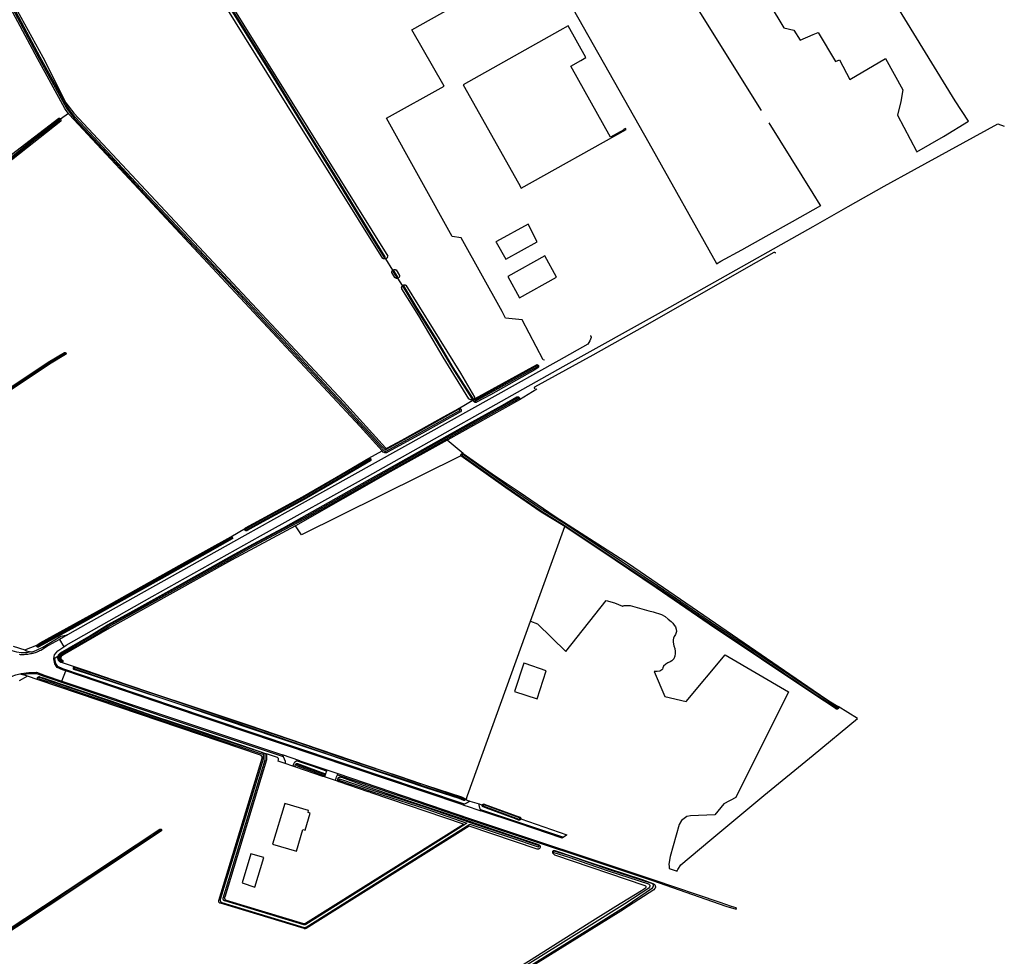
# Model space of a CAD drawing. Header units: metres. Extents: x 174255 to 175175, y 462028 to 462911.
# Tile 249 of 256: x 175069.91 to 175074.09, y 462721.21 to 462725.19. Entities that reach past the tile are written whole.
import ezdxf

# ---------------------------------------------------------------- set-up
doc = ezdxf.new("R2010")
doc.units = ezdxf.units.M
doc.layers.add('N-XX-AL-LIJN_0.20-G', color=7, linetype='Continuous', lineweight=25)

# ---------------------------------------------------------------- blocks, each defined once
blk = doc.blocks.new('Situatie')
at = {"lineweight": -3}
for p, q in [((16.0574, 10.0109), (15.9832, 9.9663)), ((15.7831, 9.9724), (15.7857, 9.9686)), ((15.7898, 9.9592), (15.7954, 9.9625)), ((15.9828, 9.9754), (15.9789, 9.973)), ((15.734, 9.9272), (15.7298, 9.9249)), ((15.3514, 9.7148), (15.3486, 9.7132)), ((15.7368, 9.7356), (15.7406, 9.7328)), ((16.0308, 9.0255), (16.1759, 9.4274)), ((14.7603, 9.3813), (14.7617, 9.3822)), ((14.8205, 9.4147), (14.8166, 9.4125)), ((13.9322, 8.9173), (13.936, 8.9195)), ((14.0286, 8.9479), (14.0469, 8.916)), ((14.0215, 8.875), (14.005, 8.8657)), ((14.005, 8.8657), (14.0039, 8.866)), ((14.0395, 8.8541), (14.0421, 8.8526)), ((13.8919, 8.7914), (13.8566, 8.7717)), ((13.86, 8.8009), (13.8701, 8.7979)), ((13.8919, 8.7914), (13.8701, 8.7979)), ((13.938, 8.7757), (13.8919, 8.7914)), ((14.0382, 8.7707), (14.0547, 8.8139)), ((14.0925, 8.8255), (14.0877, 8.8272)), ((13.9405, 8.7839), (13.9355, 8.7858)), ((15.0493, 8.4318), (14.9755, 8.4565)), ((15.0206, 8.4085), (14.987, 8.4198)), ((15.0311, 8.4156), (15.0377, 8.4128)), ((15.1644, 8.393), (15.2109, 8.3772)), ((15.1543, 8.3712), (15.1557, 8.3708)), ((15.2008, 8.3473), (15.1547, 8.3629)), ((15.2175, 8.3523), (15.2113, 8.3541)), ((15.7529, 8.2658), (15.749, 8.2676)), ((15.773, 8.2606), (15.8122, 8.2482)), ((15.8259, 8.2439), (15.8307, 8.2423)), ((15.7455, 8.1625), (15.7516, 8.1604)), ((15.9852, 8.1845), (15.9883, 8.1831)), ((14.4611, 8.1393), (14.4584, 8.1377))]:
    blk.add_line(p, q, dxfattribs=at)
for points in [[(17.0123, 11.1961), (16.6835, 11.7228)], [(16.9205, 11.8587), (17.107, 11.5469), (17.1493, 11.5377), (17.1767, 11.495), (17.2322, 11.5191), (17.2538, 11.5284), (17.3266, 11.404), (17.3438, 11.412), (17.3874, 11.3286), (17.5396, 11.4173), (17.6137, 11.2837), (17.6044, 11.2347), (17.5912, 11.1765), (17.6707, 11.0235), (17.6727, 11.0197), (17.7862, 11.0858), (17.8927, 11.1501), (17.8924, 11.1505), (17.8921, 11.1508), (17.8357, 11.2366), (17.2322, 12.2226)], [(16.1267, 11.7784), (16.533, 11.059), (16.8207, 10.5457), (16.8214, 10.5443), (16.8398, 10.5551), (16.9287, 10.6032), (17.0328, 10.6613), (17.1444, 10.7244), (17.2322, 10.7733), (17.2649, 10.7916), (17.2624, 10.7956), (17.2322, 10.8439), (17.0452, 11.1435)], [(15.4119, 10.5714), (15.4122, 10.5716), (15.4126, 10.5721), (15.4129, 10.5726), (15.4131, 10.5732), (15.4131, 10.5739), (15.413, 10.5745), (15.3378, 10.6961), (15.2192, 10.8882), (15.068, 11.1328), (14.9291, 11.3589), (14.714, 11.7046)], [(14.7115, 11.6992), (14.9266, 11.3535), (15.0655, 11.1274), (15.2167, 10.8828), (15.3353, 10.6907), (15.4089, 10.5716), (15.4092, 10.5714), (15.4097, 10.5711), (15.4104, 10.571), (15.411, 10.5711), (15.4116, 10.5712), (15.4119, 10.5714)], [(14.4034, 12.2144), (15.4233, 10.5768), (15.4232, 10.5757), (15.4228, 10.5742), (15.4223, 10.5729), (15.4217, 10.5716), (15.4209, 10.5704), (15.42, 10.5692), (15.419, 10.5682), (15.4179, 10.5673), (15.4167, 10.5665), (15.4155, 10.5659), (15.4119, 10.5714)], [(13.737, 11.8214), (13.9566, 11.4225), (14.0555, 11.2294), (14.0885, 11.1845), (15.2349, 9.9594), (15.4135, 9.7614), (15.4145, 9.7605), (15.4157, 9.76), (15.4171, 9.7597), (15.4185, 9.7599), (15.4197, 9.7603), (15.4836, 9.7953), (15.661, 9.8938), (15.7227, 9.9284), (15.7917, 9.9696), (15.7956, 9.9717), (15.792, 9.9772), (15.7912, 9.9735), (15.791, 9.9731), (15.79, 9.9719), (15.7888, 9.9708), (15.7876, 9.9698), (15.7863, 9.9689), (15.7857, 9.9686), (15.7849, 9.9681), (15.7834, 9.9675), (15.7819, 9.9671), (15.7804, 9.9668), (15.7788, 9.9666), (15.7772, 9.9667), (15.7756, 9.9668), (15.7741, 9.9672), (15.7725, 9.9677), (15.7711, 9.9683), (15.7697, 9.9691), (15.7684, 9.97), (15.6592, 10.1482), (15.5552, 10.3237), (15.4837, 10.4382), (15.4832, 10.4395), (15.4829, 10.4408), (15.4827, 10.4422), (15.4827, 10.4436), (15.4829, 10.4449), (15.4832, 10.4463), (15.4837, 10.4476), (15.4843, 10.4488), (15.485, 10.45), (15.4859, 10.451), (15.4869, 10.452), (15.4869, 10.452), (15.4664, 10.4832), (15.4652, 10.4828), (15.4639, 10.4825), (15.4625, 10.4824), (15.4611, 10.4825), (15.4597, 10.4827), (15.4584, 10.483), (15.4571, 10.4836), (15.4559, 10.4842), (15.4548, 10.485), (15.454, 10.4858), (15.4404, 10.5075), (15.4404, 10.5077), (15.4406, 10.5092), (15.441, 10.5106), (15.4415, 10.5119), (15.4422, 10.5132), (15.4429, 10.5144), (15.4439, 10.5156), (15.4449, 10.5166), (15.4455, 10.5171), (15.4155, 10.5659), (15.4154, 10.5659), (15.414, 10.5654), (15.4126, 10.5651), (15.4112, 10.5649), (15.4097, 10.5649), (15.4083, 10.565), (15.4069, 10.5653), (15.4055, 10.5658), (15.4042, 10.5664), (15.4033, 10.5669), (14.9961, 11.2188), (14.3768, 12.2143)], [(14.0661, 11.183), (14.0618, 11.1888), (14.0563, 11.1965), (14.0505, 11.2047), (13.9349, 11.4167), (13.798, 11.6728)], [(13.8041, 11.6762), (13.941, 11.42), (14.0565, 11.2084), (14.062, 11.2005), (14.0674, 11.1929), (14.073, 11.1854), (14.0788, 11.1781), (14.0846, 11.1708), (14.0906, 11.1636), (14.0918, 11.1622), (14.1707, 11.0774), (14.2921, 10.9475), (14.405, 10.8252), (14.5949, 10.6242), (14.7468, 10.4628), (14.9159, 10.2811), (15.1309, 10.0512), (15.1829, 9.9951), (15.2349, 9.9389), (15.2867, 9.8827), (15.3384, 9.8263), (15.39, 9.7698), (15.4085, 9.7495), (15.4108, 9.7484), (15.4127, 9.7479), (15.4148, 9.7478), (15.4168, 9.7482), (15.4186, 9.7489), (15.4193, 9.7494), (15.5674, 9.8302), (15.7294, 9.9214), (15.7298, 9.922), (15.73, 9.9226), (15.7302, 9.9233), (15.7301, 9.924), (15.7299, 9.9247), (15.7298, 9.9249), (15.7296, 9.9253), (15.7291, 9.9259), (15.7285, 9.9263), (15.7279, 9.9266), (15.7272, 9.9267), (15.7264, 9.9266), (15.5645, 9.8355), (15.4162, 9.7546), (15.4158, 9.7543), (15.4151, 9.754), (15.4143, 9.7538), (15.4136, 9.7539), (15.4129, 9.7541), (15.4122, 9.7544), (15.3945, 9.7738), (15.3428, 9.8303), (15.2911, 9.8867), (15.2393, 9.943), (15.1873, 9.9992), (15.1353, 10.0553), (14.9203, 10.2852), (14.7511, 10.4669), (14.5992, 10.6283), (14.4094, 10.8293), (14.2965, 10.9516), (14.1751, 11.0815), (14.0963, 11.1661), (14.0952, 11.1675), (14.0893, 11.1746), (14.0835, 11.1818), (14.0778, 11.1891), (14.0723, 11.1965), (14.0669, 11.204), (14.0616, 11.2116), (13.9463, 11.4229), (13.8094, 11.6791)], [(16.0896, 10.1343), (16.0849, 10.1363), (15.9946, 10.3061), (15.981, 10.3076), (15.9239, 10.3135), (15.9101, 10.3419), (15.7355, 10.6544), (15.6973, 10.6602), (15.4186, 11.1635), (15.6635, 11.2989), (15.5258, 11.5395), (16.005, 11.8082)], [(15.7445, 11.3055), (15.9791, 10.8868), (15.9911, 10.8655), (16.4369, 11.1159), (16.4345, 11.1202), (16.426, 11.1154), (16.4268, 11.114), (16.3712, 11.0829), (16.2018, 11.3852), (16.2443, 11.4091), (16.2659, 11.4211), (16.1903, 11.556), (16.1547, 11.536), (15.7445, 11.3055)], [(15.3436, 9.7177), (15.3997, 9.7487), (15.3068, 9.8533), (14.0694, 11.1787), (14.0694, 11.1787), (14.0675, 11.1812), (14.0661, 11.183), (14.0326, 11.1592), (14.0328, 11.1589), (14.0334, 11.1579), (14.0339, 11.1568), (14.0342, 11.1557), (14.0344, 11.1545), (14.0344, 11.1533), (14.0342, 11.1522), (14.0339, 11.151), (14.0338, 11.1508), (13.7145, 10.9003)], [(13.569, 9.8521), (13.9801, 10.1264), (14.0487, 10.1671), (14.051, 10.1677), (14.0519, 10.1675), (14.0528, 10.1671), (14.0536, 10.1667), (14.0543, 10.166), (14.0549, 10.1653), (14.0554, 10.1645), (14.0557, 10.1636), (14.0559, 10.1627), (14.0559, 10.1618), (14.0557, 10.1608), (14.0554, 10.16), (14.055, 10.1591), (14.0547, 10.1588), (14.0538, 10.1585), (13.9854, 10.1179), (13.5746, 9.8438)], [(13.8305, 8.919), (13.8805, 8.9027), (13.9322, 8.9233), (13.9456, 8.9327), (14.2133, 9.0805), (14.5718, 9.2811), (14.756, 9.3838), (14.8185, 9.4211), (14.8193, 9.4216), (14.8195, 9.4217), (14.8865, 9.4595), (15.0612, 9.5537), (15.2057, 9.6377), (15.3436, 9.7177)], [(14.0297, 11.1572), (14.0326, 11.1592), (14.0321, 11.1598), (14.0312, 11.1606), (14.0303, 11.1613), (14.0292, 11.1619), (14.0281, 11.1623), (14.027, 11.1625), (14.0258, 11.1626), (14.0248, 11.1625), (13.9214, 11.0822), (12.2322, 9.7866), (12.1954, 9.7583), (12.0438, 9.6443), (11.9365, 9.5625), (11.9291, 9.5566), (11.9258, 9.5551), (11.9224, 9.5553), (11.9166, 9.5563)], [(13.6919, 10.8859), (13.9177, 11.0686), (14.0297, 11.1544), (14.03, 11.155), (14.0301, 11.1556), (14.0301, 11.1562), (14.0299, 11.1568), (14.0297, 11.1572), (14.0296, 11.1573), (14.0292, 11.1577), (14.0286, 11.158), (14.028, 11.1582), (14.0274, 11.1582), (14.0268, 11.158), (14.0263, 11.1577), (14.0259, 11.1573), (13.9152, 11.0718), (13.6894, 10.8891)], [(14.0039, 8.866), (14.0075, 8.8825), (14.0212, 8.8992), (14.0469, 8.916), (14.0569, 8.9225), (14.4215, 9.1305), (14.8822, 9.3879), (15.3369, 9.6402), (16.1689, 10.1072), (16.5999, 10.3475), (17.2322, 10.703), (17.3807, 10.7876), (17.5341, 10.8751), (17.6634, 10.9455), (18.0177, 11.1388), (18.0447, 11.1299)], [(16.0209, 10.7132), (15.8866, 10.6399), (15.8829, 10.6379), (15.8838, 10.6365), (15.9259, 10.5642), (16.0589, 10.6382), (16.0209, 10.7132)], [(16.0494, 10.013), (16.0493, 10.0131), (16.0488, 10.014), (16.0484, 10.0149), (16.0481, 10.0159), (16.048, 10.018), (16.0482, 10.019), (16.0486, 10.02), (16.0491, 10.0209), (16.0921, 10.0454), (16.2964, 10.1579), (16.5067, 10.2754), (16.7182, 10.3952), (16.9914, 10.5507), (17.0662, 10.5939), (17.0668, 10.5939), (17.0678, 10.5936), (17.0687, 10.5933), (17.0696, 10.5928), (17.0704, 10.5921), (17.0711, 10.5913), (17.0717, 10.5905), (17.0717, 10.5904)], [(16.1415, 10.487), (16.0913, 10.5777), (15.9338, 10.4907), (15.9839, 10.3999), (16.1415, 10.487)], [(15.4482, 10.513), (15.4455, 10.5171), (15.446, 10.5175), (15.4473, 10.5182), (15.4486, 10.5189), (15.45, 10.5193), (15.4514, 10.5196), (15.4528, 10.5198), (15.4543, 10.5198), (15.4557, 10.5196), (15.4571, 10.5193), (15.4585, 10.5189), (15.4597, 10.5183), (15.4741, 10.4951), (15.4742, 10.4938), (15.474, 10.4924), (15.4737, 10.4911), (15.4733, 10.4898), (15.4727, 10.4885), (15.4719, 10.4874), (15.471, 10.4863), (15.4701, 10.4853), (15.469, 10.4845), (15.4678, 10.4838), (15.4665, 10.4832), (15.4664, 10.4832), (15.4642, 10.4873)], [(15.4482, 10.513), (15.4472, 10.5127), (15.4464, 10.5118), (15.4469, 10.5103), (15.4613, 10.4874), (15.4616, 10.4872), (15.4623, 10.487), (15.4629, 10.4869), (15.4636, 10.487), (15.4642, 10.4873), (15.4647, 10.4877), (15.4651, 10.4882), (15.4654, 10.4888), (15.4656, 10.4894), (15.4656, 10.4901), (15.4511, 10.513), (15.4491, 10.5133), (15.4482, 10.513)], [(15.4881, 10.4503), (15.4869, 10.452), (15.488, 10.4528), (15.4892, 10.4535), (15.4904, 10.4541), (15.4918, 10.4545), (15.4931, 10.4547), (15.4945, 10.4548), (15.4959, 10.4548), (15.4972, 10.4545), (15.4986, 10.4542), (15.4998, 10.4536), (15.5001, 10.4535), (15.7328, 10.0798), (15.792, 9.9772)], [(15.4881, 10.4503), (15.4878, 10.4501), (15.4874, 10.4495), (15.4872, 10.4489), (15.4871, 10.4483), (15.4871, 10.4478), (15.5405, 10.3604), (15.6294, 10.2165), (15.6982, 10.1012), (15.7427, 10.0306), (15.7799, 9.9728), (15.7799, 9.9727), (15.7804, 9.9724), (15.781, 9.9721), (15.7817, 9.972), (15.7823, 9.9721), (15.7829, 9.9723), (15.7831, 9.9724), (15.7834, 9.9726), (15.7838, 9.9731), (15.7841, 9.9737), (15.7843, 9.9743), (15.7842, 9.9749), (15.7841, 9.9755), (15.747, 10.0333), (15.7024, 10.1038), (15.6337, 10.2191), (15.5448, 10.3631), (15.4914, 10.4504), (15.4908, 10.4507), (15.4902, 10.4509), (15.4895, 10.4509), (15.4889, 10.4508), (15.4883, 10.4505), (15.4881, 10.4503)], [(16.2847, 10.2377), (16.2863, 10.2385), (16.2882, 10.2332), (16.2889, 10.2312), (16.2825, 10.2172), (16.2736, 10.2023), (16.1509, 10.1329), (15.5809, 9.8159), (15.0592, 9.5249), (14.8158, 9.3887), (14.1502, 9.0162), (14.0617, 8.9664)], [(13.5729, 9.8463), (13.9838, 10.1205), (14.0522, 10.1611), (14.053, 10.1616), (14.0534, 10.1623), (14.0535, 10.1631), (14.0531, 10.164), (14.0523, 10.1647), (14.0512, 10.1648), (14.0502, 10.1645), (13.9817, 10.1239), (13.5707, 9.8496)], [(16.0635, 10.1125), (16.0641, 10.1116), (16.0645, 10.1106), (16.0647, 10.1095), (16.0649, 10.1084), (16.0648, 10.1073), (16.0646, 10.1063), (16.0642, 10.1052), (16.0637, 10.1042), (16.0631, 10.1033), (16.0623, 10.1025), (16.0615, 10.1018), (16.0612, 10.1016), (16.0486, 10.0938), (15.8599, 9.9878), (15.8015, 9.9561), (15.8004, 9.9556), (15.7993, 9.9552), (15.7982, 9.955), (15.797, 9.9549), (15.7959, 9.955), (15.7947, 9.9553), (15.7937, 9.9557), (15.7926, 9.9562), (15.7917, 9.9569), (15.7909, 9.9577), (15.7902, 9.9586), (15.7898, 9.9592)], [(15.7954, 9.9625), (15.7956, 9.9622), (15.796, 9.9617), (15.7966, 9.9614), (15.7972, 9.9612), (15.7978, 9.9612), (15.7985, 9.9613), (15.9594, 10.0512), (16.0612, 10.1074), (16.0617, 10.1079), (16.062, 10.1084), (16.0622, 10.109), (16.0622, 10.1097), (16.0621, 10.1103), (16.0618, 10.1109), (16.0616, 10.111), (16.0614, 10.1113), (16.0608, 10.1117), (16.0603, 10.1119), (16.0596, 10.112), (16.059, 10.1119), (16.0588, 10.1118), (15.957, 10.0555), (15.796, 9.9657), (15.7956, 9.9652), (15.7953, 9.9646), (15.7951, 9.964), (15.7951, 9.9634), (15.7953, 9.9628), (15.7954, 9.9625)], [(15.7956, 9.9717), (16.0557, 10.1156), (16.0568, 10.1157), (16.058, 10.1157), (16.059, 10.1155), (16.0601, 10.1152), (16.0611, 10.1147), (16.062, 10.1141), (16.0628, 10.1134), (16.0635, 10.1125)], [(14.0398, 8.8501), (14.0394, 8.8498), (14.0385, 8.8494), (14.0375, 8.8492), (14.0365, 8.8491), (14.0365, 8.8491), (14.0355, 8.8491), (14.0337, 8.8498), (14.0319, 8.8508), (14.0301, 8.852), (14.0285, 8.8533), (14.027, 8.8548), (14.0256, 8.8564), (14.0244, 8.8581), (14.0234, 8.8599), (14.0225, 8.8618), (14.0218, 8.8638), (14.0213, 8.8658), (14.021, 8.8679), (14.0209, 8.87), (14.021, 8.8721), (14.0213, 8.8741), (14.0215, 8.875), (14.0217, 8.8762), (14.0224, 8.8782), (14.0232, 8.8801), (14.0242, 8.8819), (14.0254, 8.8837), (14.0267, 8.8853), (14.0282, 8.8868), (14.0298, 8.8881), (14.0315, 8.8893), (14.0328, 8.89), (14.1524, 8.9597), (14.2327, 9.01), (14.3418, 9.0693), (14.532, 9.1761), (14.76, 9.3026), (14.8497, 9.3529), (14.9799, 9.4226), (15.0105, 9.4385), (15.0134, 9.4401), (15.1724, 9.5301), (15.3151, 9.611), (15.4788, 9.703), (15.6308, 9.7882), (15.7672, 9.8638), (15.912, 9.943), (15.9729, 9.9785), (15.9738, 9.9788), (15.9749, 9.979), (15.9761, 9.979), (15.9773, 9.9789), (15.9784, 9.9786), (15.9795, 9.9782), (15.9805, 9.9776), (15.9814, 9.9769), (15.9823, 9.9761), (15.9828, 9.9754)], [(15.9789, 9.973), (15.9787, 9.9733), (15.9782, 9.9738), (15.9776, 9.9742), (15.9769, 9.9744), (15.9762, 9.9745), (15.8859, 9.9257), (15.7753, 9.8633), (15.682, 9.8109), (15.0681, 9.464), (14.9817, 9.419), (14.8516, 9.3493), (14.762, 9.2991), (14.5339, 9.1726), (14.3437, 9.0658), (14.2347, 9.0065), (14.1545, 8.9562), (14.0348, 8.8866), (14.0337, 8.8859), (14.0322, 8.8849), (14.0309, 8.8838), (14.0297, 8.8826), (14.0286, 8.8813), (14.0276, 8.8798), (14.0268, 8.8783), (14.0261, 8.8768), (14.0256, 8.8751), (14.0252, 8.8734), (14.025, 8.8717), (14.0249, 8.87), (14.025, 8.8683), (14.0253, 8.8666), (14.0257, 8.8649), (14.0263, 8.8633), (14.027, 8.8617), (14.0278, 8.8602), (14.0288, 8.8588), (14.0299, 8.8575), (14.0312, 8.8563), (14.0325, 8.8552), (14.0339, 8.8543), (14.0355, 8.8535), (14.0366, 8.853), (14.0367, 8.853), (14.0373, 8.8529), (14.0379, 8.8529), (14.0385, 8.8532), (14.0391, 8.8535), (14.0395, 8.854), (14.0395, 8.8541), (14.0397, 8.8546), (14.0399, 8.8552), (14.0399, 8.8558), (14.0397, 8.8564), (14.0393, 8.857), (14.0389, 8.8574), (14.0376, 8.858), (14.0365, 8.8586), (14.0355, 8.8593), (14.0345, 8.8601), (14.0336, 8.8609), (14.0328, 8.8619), (14.032, 8.8629), (14.0314, 8.864), (14.0309, 8.8651), (14.0305, 8.8663), (14.0302, 8.8676), (14.03, 8.8688), (14.0299, 8.8701), (14.03, 8.8713), (14.0301, 8.8726), (14.0304, 8.8738), (14.0308, 8.875), (14.0313, 8.8761), (14.0319, 8.8772), (14.0326, 8.8783), (14.0334, 8.8792), (14.0343, 8.8801), (14.0353, 8.8809), (14.0363, 8.8817), (14.0373, 8.8823), (14.157, 8.952), (14.2372, 9.0022), (14.3461, 9.0614), (14.5364, 9.1682), (14.7644, 9.2947), (14.854, 9.345), (14.9841, 9.4146), (15.0704, 9.4596), (15.6844, 9.8065), (15.7777, 9.8589), (15.8883, 9.9213), (15.9792, 9.9701), (15.9794, 9.9706), (15.9794, 9.9713), (15.9794, 9.972), (15.9791, 9.9727), (15.9789, 9.973)], [(15.9828, 9.9754), (15.983, 9.9751), (15.9835, 9.9741), (15.984, 9.973), (15.9842, 9.9719), (15.9843, 9.9707), (15.9843, 9.9696), (15.9841, 9.9684), (15.9837, 9.9673), (15.9832, 9.9663), (15.6792, 9.7965), (15.6761, 9.7948)], [(15.7898, 9.9592), (15.7896, 9.9596), (15.7892, 9.9606), (15.7889, 9.9617), (15.7888, 9.9629), (15.7888, 9.964), (15.789, 9.9651), (15.7893, 9.9662), (15.7898, 9.9672), (15.7905, 9.9682), (15.7917, 9.9696)], [(14.0617, 8.9664), (14.0286, 8.9479), (13.9811, 8.9211), (13.9485, 8.901), (13.9438, 8.8987), (13.9391, 8.8966), (13.9342, 8.8946), (13.9294, 8.8927), (13.9244, 8.891), (13.9194, 8.8895), (13.9144, 8.8881), (13.9093, 8.8868), (13.9042, 8.8857), (13.8991, 8.8848), (13.8939, 8.884), (13.8887, 8.8834), (13.8835, 8.883), (13.8783, 8.8827), (13.8731, 8.8825), (13.8679, 8.8826), (13.8626, 8.8827), (13.8574, 8.8831)], [(13.9068, 8.8942), (13.889, 8.8909), (13.8656, 8.8905), (13.847, 8.8934), (13.8169, 8.902), (13.7505, 8.9227), (13.4088, 9.0353), (12.9531, 9.1867), (12.4641, 9.3503), (12.2338, 9.4279), (12.1839, 9.4446), (11.9151, 9.535), (11.5935, 9.6422), (11.2453, 9.7598), (10.8713, 9.8824), (10.714, 9.935)], [(15.734, 9.9272), (15.7343, 9.9268), (15.7349, 9.9258), (15.7353, 9.9248), (15.7355, 9.9237), (15.7356, 9.9226), (15.7356, 9.9215), (15.7354, 9.9204), (15.735, 9.9193), (15.7328, 9.9153), (15.5708, 9.8241), (15.4229, 9.7434), (15.4218, 9.7427), (15.4188, 9.7414), (15.4153, 9.7408), (15.4117, 9.7409), (15.4083, 9.7418), (15.4042, 9.7438), (15.3997, 9.7487)], [(15.7227, 9.9284), (15.725, 9.9296), (15.7255, 9.9298), (15.7266, 9.9301), (15.7277, 9.9302), (15.7288, 9.9301), (15.7299, 9.9299), (15.7309, 9.9296), (15.7319, 9.9291), (15.7328, 9.9284), (15.7336, 9.9276), (15.734, 9.9272)], [(15.7342, 9.7283), (15.7341, 9.7294), (15.7343, 9.7306), (15.7345, 9.7318), (15.735, 9.7329), (15.7356, 9.734), (15.7363, 9.735), (15.7368, 9.7356), (15.7371, 9.7359), (15.7381, 9.7366), (15.7391, 9.7373), (15.7402, 9.7378), (15.7414, 9.7381), (15.7426, 9.7383), (15.7438, 9.7383), (15.7449, 9.7382), (15.6761, 9.7948), (15.4341, 9.6606), (15.032, 9.4299)], [(15.3514, 9.7148), (15.3515, 9.7145), (15.3519, 9.7136), (15.3522, 9.7126), (15.3523, 9.7116), (15.3522, 9.7105), (15.352, 9.7095), (15.3517, 9.7086), (15.3512, 9.7077), (15.3505, 9.7069), (15.3501, 9.7065), (15.2123, 9.6264), (15.0676, 9.5424), (14.8928, 9.4481), (14.8259, 9.4104), (14.8251, 9.4099), (14.8241, 9.4095), (14.8231, 9.4093), (14.8211, 9.4093), (14.8201, 9.4096), (14.8191, 9.41), (14.8183, 9.4105), (14.8175, 9.4112), (14.8169, 9.412), (14.8166, 9.4125)], [(15.3486, 9.7132), (15.3485, 9.7135), (15.348, 9.7139), (15.3475, 9.7142), (15.3468, 9.7144), (15.3462, 9.7144), (15.3456, 9.7143), (15.2078, 9.6342), (15.0632, 9.5502), (14.8885, 9.456), (14.8215, 9.4182), (14.8211, 9.418), (14.8207, 9.4175), (14.8204, 9.417), (14.8202, 9.4164), (14.8202, 9.4157), (14.8203, 9.4151), (14.8205, 9.4147), (14.8206, 9.4146), (14.821, 9.4141), (14.8215, 9.4137), (14.8221, 9.4135), (14.8228, 9.4135), (14.8234, 9.4136), (14.824, 9.4139), (14.8909, 9.4516), (15.0656, 9.5459), (15.2103, 9.6299), (15.3481, 9.7099), (15.3482, 9.71), (15.3486, 9.7105), (15.3489, 9.711), (15.349, 9.7117), (15.349, 9.7123), (15.3488, 9.7129), (15.3486, 9.7132)], [(15.7342, 9.7283), (15.0571, 9.3924), (15.032, 9.4299)], [(15.3436, 9.7177), (15.3446, 9.718), (15.3456, 9.718), (15.3466, 9.718), (15.3476, 9.7177), (15.3486, 9.7174), (15.3495, 9.7168), (15.3503, 9.7162), (15.351, 9.7154), (15.3514, 9.7148)], [(16.1759, 9.4274), (16.0761, 9.489), (15.926, 9.5921), (15.7342, 9.7283)], [(15.7406, 9.7328), (15.7403, 9.7323), (15.74, 9.7317), (15.7398, 9.731), (15.7398, 9.7303), (15.74, 9.7296), (15.7403, 9.729), (15.7405, 9.7288), (15.9229, 9.5991), (16.0685, 9.4987), (16.1733, 9.434), (16.3929, 9.2875), (16.5675, 9.1707), (16.7926, 9.0164), (17.2322, 8.7206), (17.331, 8.6561), (17.3311, 8.6561), (17.3316, 8.6557), (17.3322, 8.6555), (17.3328, 8.6555), (17.3334, 8.6556), (17.334, 8.6559), (17.3345, 8.6563), (17.3348, 8.6567), (17.3348, 8.6568), (17.3351, 8.6574), (17.3351, 8.658), (17.335, 8.6586), (17.3348, 8.6592), (17.3344, 8.6597), (17.2322, 8.7278), (16.7959, 9.0214), (16.5708, 9.1757), (16.3962, 9.2925), (16.1765, 9.439), (16.0718, 9.5037), (15.9263, 9.604), (15.744, 9.7336), (15.7433, 9.7338), (15.7426, 9.7338), (15.7419, 9.7336), (15.7412, 9.7333), (15.7407, 9.7329), (15.7406, 9.7328)], [(15.7449, 9.7382), (15.867, 9.6509), (15.982, 9.5747), (16.1358, 9.4705), (16.4476, 9.2699), (17.2322, 8.7322), (17.2989, 8.6865), (17.338, 8.6625)], [(15.032, 9.4299), (14.7595, 9.285), (14.2733, 9.014), (14.2405, 8.9954), (14.0497, 8.8844), (14.038, 8.8777), (14.0369, 8.877), (14.036, 8.8761), (14.0352, 8.8751), (14.0346, 8.874), (14.034, 8.8729), (14.0337, 8.8717), (14.0334, 8.8704), (14.0334, 8.8692), (14.0335, 8.8679), (14.0337, 8.8667), (14.0341, 8.8655), (14.0347, 8.8643), (14.0354, 8.8633), (14.0362, 8.8623), (14.0371, 8.8615), (14.0382, 8.8607), (14.0393, 8.8601), (14.0413, 8.859), (14.0418, 8.8582), (14.0423, 8.8573), (14.0425, 8.8563), (14.0427, 8.8554), (14.0426, 8.8544), (14.0424, 8.8534), (14.0421, 8.8526), (14.0421, 8.8525), (14.0416, 8.8517), (14.041, 8.8509), (14.0402, 8.8503), (14.0398, 8.8501), (14.0953, 8.8308), (14.1419, 8.8154), (14.2564, 8.7765), (14.4069, 8.7253), (14.6156, 8.6556), (14.8283, 8.5841), (15.0652, 8.5036), (15.2688, 8.4348), (15.5406, 8.3427), (15.7372, 8.2779), (15.7518, 8.272), (15.7524, 8.2712), (15.7529, 8.2704), (15.7532, 8.2695), (15.7534, 8.2686), (15.7534, 8.2676), (15.7533, 8.267), (15.7569, 8.2659), (15.7632, 8.2847), (16.0308, 9.0255)], [(14.8166, 9.4125), (14.8164, 9.4129), (14.816, 9.4138), (14.8158, 9.4148), (14.8157, 9.4159), (14.8158, 9.4169), (14.816, 9.4179), (14.8165, 9.4188), (14.817, 9.4196), (14.8177, 9.4204), (14.8185, 9.4211)], [(16.0308, 9.0255), (16.0602, 9.0145), (16.1801, 8.8968), (16.3525, 9.1135), (16.3876, 9.1031), (16.4221, 9.0888), (16.4227, 9.0892), (16.4245, 9.09), (16.4263, 9.0906), (16.4282, 9.0911), (16.4301, 9.0912), (16.4319, 9.0912), (16.432, 9.0912), (16.4547, 9.0918), (16.4939, 9.0799), (16.5338, 9.0686), (16.5519, 9.0646), (16.5875, 9.0542), (16.6034, 9.0444), (16.6163, 9.0343), (16.6278, 9.0241), (16.6356, 9.0162), (16.6419, 9.0088), (16.6467, 9.0015), (16.6504, 8.9911), (16.6507, 8.9807), (16.6464, 8.9691), (16.6409, 8.9596), (16.638, 8.9525), (16.637, 8.9463), (16.637, 8.937), (16.6381, 8.9279), (16.6402, 8.9197), (16.6434, 8.9094), (16.6454, 8.8962), (16.6456, 8.8872), (16.6442, 8.8759), (16.6402, 8.8657), (16.6317, 8.856), (16.6244, 8.8529), (16.6136, 8.8475), (16.6054, 8.8425), (16.5962, 8.8335), (16.5932, 8.8266), (16.591, 8.8217), (16.5886, 8.8188), (16.5806, 8.8131), (16.5694, 8.8108), (16.5603, 8.811), (16.5565, 8.8112), (16.6019, 8.7053), (16.6925, 8.6839), (16.8582, 8.8822), (17.1275, 8.7242), (16.9039, 8.2749), (16.8525, 8.2489), (16.8139, 8.2022), (16.7103, 8.197), (16.6952, 8.1942), (16.6719, 8.1772), (16.6625, 8.1609), (16.6235, 8.0242), (16.6189, 7.9925), (16.6198, 7.9816), (16.6204, 7.9733), (16.6535, 7.9623), (16.6535, 7.9628), (16.6537, 7.9641), (16.654, 7.9653), (16.6545, 7.9665), (16.655, 7.9673), (16.6562, 7.9692), (16.6699, 7.9889), (16.7925, 8.0925), (17.0222, 8.2842), (17.2322, 8.4562), (17.4204, 8.6121), (17.338, 8.6625), (17.3387, 8.6617), (17.3392, 8.6608), (17.3396, 8.6598), (17.3398, 8.6588), (17.3398, 8.6577), (17.3397, 8.6567), (17.3395, 8.6557), (17.3391, 8.6547), (17.3388, 8.6542), (17.3385, 8.6538), (17.3379, 8.653), (17.3371, 8.6523), (17.3362, 8.6517), (17.3352, 8.6513), (17.3342, 8.651), (17.3332, 8.6509), (17.3321, 8.6509), (17.3311, 8.6511), (17.3301, 8.6515), (17.3292, 8.652), (17.23, 8.7173), (16.7903, 9.0131), (16.5652, 9.1674), (16.3907, 9.2842), (16.1759, 9.4274)], [(14.7617, 9.3822), (14.7617, 9.3822), (14.7623, 9.3814), (14.7628, 9.3806), (14.7632, 9.3796), (14.7634, 9.3787), (14.7634, 9.3777), (14.7633, 9.3767), (14.763, 9.3758), (14.7626, 9.3749), (14.6575, 9.3154), (14.4628, 9.2063), (14.2645, 9.0957), (14.0802, 8.9925), (13.9398, 8.9154), (13.939, 8.915), (13.9381, 8.9147), (13.9371, 8.9146), (13.9362, 8.9147), (13.9352, 8.9149), (13.9344, 8.9153), (13.9336, 8.9158), (13.9328, 8.9164), (13.9323, 8.9172), (13.9322, 8.9173)], [(13.936, 8.9195), (13.9361, 8.9193), (13.9365, 8.919), (13.937, 8.9188), (13.9375, 8.9187), (13.9381, 8.9188), (13.9385, 8.9191), (14.0778, 8.9968), (14.262, 9.1001), (14.4604, 9.2107), (14.6551, 9.3198), (14.7601, 9.3793), (14.7602, 9.3794), (14.7604, 9.38), (14.7605, 9.3806), (14.7604, 9.3811), (14.7603, 9.3813), (14.7602, 9.3817), (14.7598, 9.3822), (14.7593, 9.3825), (14.7587, 9.3827), (14.7581, 9.3828), (14.6531, 9.3233), (14.4584, 9.2142), (14.2601, 9.1036), (14.0759, 9.0003), (13.9364, 8.922), (13.9361, 8.9217), (13.9358, 8.9213), (13.9357, 8.9208), (13.9356, 8.9203), (13.9358, 8.9197), (13.936, 8.9195)], [(14.756, 9.3838), (14.7563, 9.3839), (14.7573, 9.384), (14.7583, 9.3839), (14.7592, 9.3837), (14.7602, 9.3833), (14.761, 9.3828), (14.7617, 9.3822)], [(13.9068, 8.8942), (13.9132, 8.8954), (13.9301, 8.9016), (13.9572, 8.9147), (14.0345, 8.9611), (14.0617, 8.9664)], [(13.9322, 8.9173), (13.9318, 8.918), (13.9315, 8.9189), (13.9313, 8.9199), (13.9313, 8.9208), (13.9315, 8.9218), (13.9318, 8.9227), (13.9322, 8.9233)], [(13.8805, 8.9027), (13.8875, 8.8984), (13.9068, 8.8942)], [(15.75, 8.2478), (15.7499, 8.2478), (15.7428, 8.2449), (14.5005, 8.6622), (14.0547, 8.8139), (14.0412, 8.8185), (14.0179, 8.8285), (14.0082, 8.8432), (14.0035, 8.8645), (14.0039, 8.866)], [(15.75, 8.2478), (14.5021, 8.667), (14.043, 8.8232), (14.0213, 8.8325), (14.0129, 8.8452), (14.0086, 8.8645), (14.005, 8.8657)], [(16.0015, 8.8469), (15.9619, 8.7259), (16.0582, 8.6945), (16.0969, 8.8145), (16.0071, 8.845), (16.0015, 8.8469)], [(10.3049, 6.6161), (10.05, 6.4558), (10.0496, 6.4592), (10.0513, 6.4739), (10.0555, 6.481), (10.3511, 6.667), (10.4792, 6.748), (11.7532, 7.5528), (12.053, 7.746), (12.1642, 7.8142), (12.2322, 7.8569), (12.3162, 7.9095), (12.7512, 8.1705), (13.1125, 8.3822), (13.5355, 8.6249), (13.7248, 8.7293), (13.7332, 8.7339), (13.7802, 8.7629), (13.8272, 8.7909), (13.8425, 8.7969), (13.86, 8.8009)], [(13.86, 8.8009), (13.8655, 8.8022), (13.8979, 8.8075), (13.9305, 8.8079), (13.9675, 8.7945), (14.0382, 8.7707), (14.5005, 8.6152), (14.9755, 8.4565), (14.9787, 8.4501)], [(13.8701, 8.7979), (13.8984, 8.8025), (13.9297, 8.8029), (13.9659, 8.7898), (14.4989, 8.6105), (14.9787, 8.4501)], [(15.7529, 8.2658), (15.7525, 8.265), (15.7519, 8.2642), (15.7512, 8.2636), (15.7504, 8.2631), (15.7495, 8.2627), (15.7486, 8.2625), (15.7477, 8.2625), (15.7467, 8.2626), (15.7465, 8.2626), (15.7269, 8.2709), (15.5902, 8.3154), (15.3932, 8.3824), (15.1727, 8.4567), (14.9521, 8.5312), (14.738, 8.6036), (14.5241, 8.676), (14.3143, 8.7461), (14.1389, 8.8035), (14.0896, 8.8201), (14.0889, 8.8208), (14.0883, 8.8216), (14.0878, 8.8224), (14.0875, 8.8234), (14.0873, 8.8243), (14.0873, 8.8253), (14.0874, 8.8263), (14.0877, 8.8272)], [(14.0877, 8.8272), (14.0881, 8.8281), (14.0887, 8.8289), (14.0894, 8.8296), (14.0902, 8.8302), (14.0911, 8.8307), (14.092, 8.831), (14.093, 8.8311), (14.094, 8.8311), (14.095, 8.8309), (14.0953, 8.8308)], [(14.0925, 8.8255), (14.0924, 8.8254), (14.0922, 8.8247), (14.0922, 8.8241), (14.0924, 8.8235), (14.0927, 8.8229), (14.0931, 8.8225), (14.4764, 8.6942), (14.7761, 8.5939), (15.0168, 8.5125), (15.2191, 8.4429), (15.4718, 8.3598), (15.6532, 8.2982), (15.7466, 8.2668), (15.7468, 8.2668), (15.7474, 8.2667), (15.7479, 8.2668), (15.7484, 8.267), (15.7489, 8.2674), (15.749, 8.2676), (15.7491, 8.2679), (15.7493, 8.2684), (15.7493, 8.269), (15.7491, 8.2695), (15.7488, 8.27), (15.7484, 8.2703), (15.6548, 8.3029), (15.4734, 8.3646), (15.2207, 8.4476), (15.0185, 8.5172), (14.7777, 8.5987), (14.478, 8.6989), (14.0956, 8.8269), (14.0949, 8.827), (14.0943, 8.827), (14.0937, 8.8268), (14.0931, 8.8264), (14.0927, 8.8259), (14.0925, 8.8255)], [(16.0716, 8.0648), (16.0714, 8.0636), (16.0711, 8.0624), (16.0706, 8.0612), (16.0699, 8.0601), (16.0691, 8.0591), (16.0682, 8.0582), (16.0672, 8.0575), (16.0662, 8.0568), (16.065, 8.0563), (16.0638, 8.056), (16.0625, 8.0558), (16.0612, 8.0558), (16.06, 8.0559), (16.0591, 8.0561), (15.7699, 8.1542), (15.0769, 7.7192), (15.0761, 7.7188), (15.0753, 7.7184), (15.0745, 7.7181), (15.0737, 7.7179), (15.0729, 7.7178), (15.072, 7.7177), (15.0712, 7.7177), (15.0703, 7.7178), (15.0695, 7.7179), (15.0687, 7.7181), (14.7121, 7.8257), (14.7113, 7.826), (14.7105, 7.8263), (14.7097, 7.8268), (14.709, 7.8272), (14.7083, 7.8278), (14.7077, 7.8284), (14.7071, 7.8291), (14.7066, 7.8298), (14.7062, 7.8305), (14.7058, 7.8313), (14.7055, 7.8321), (14.7052, 7.833), (14.7051, 7.8338), (14.705, 7.8347), (14.705, 7.8356), (14.7051, 7.8365), (14.7052, 7.8373), (14.7054, 7.8382), (14.8893, 8.4428), (14.8896, 8.4436), (14.8897, 8.4445), (14.8898, 8.4454), (14.8898, 8.4463), (14.8897, 8.4472), (14.8895, 8.448), (14.8892, 8.4489), (14.8889, 8.4497), (14.8885, 8.4505), (14.8881, 8.4513), (14.8875, 8.452), (14.8869, 8.4526), (14.8863, 8.4532), (14.8856, 8.4538), (14.8848, 8.4543), (14.8841, 8.4547), (14.8832, 8.455), (13.938, 8.7757), (13.9362, 8.778), (13.9361, 8.7782), (13.9355, 8.7791), (13.9351, 8.78), (13.9348, 8.781), (13.9346, 8.7821), (13.9347, 8.7831), (13.9348, 8.7841), (13.9352, 8.7851), (13.9355, 8.7858)], [(13.9355, 8.7858), (13.9356, 8.786), (13.9363, 8.7869), (13.937, 8.7876), (13.9378, 8.7882), (13.9388, 8.7887), (13.9398, 8.7891), (13.9408, 8.7893), (13.9418, 8.7893), (13.9429, 8.7891), (13.9582, 8.7841), (14.0287, 8.7601), (14.1334, 8.7246), (14.2417, 8.6878), (14.4237, 8.6248), (14.6136, 8.5616), (14.8012, 8.4977), (14.9082, 8.4616), (14.9081, 8.4357), (14.7304, 7.8515), (14.7302, 7.8507), (14.73, 7.8498), (14.73, 7.8489), (14.73, 7.8481), (14.7301, 7.8472), (14.7302, 7.8463), (14.7305, 7.8455), (14.7308, 7.8447), (14.7311, 7.8439), (14.7316, 7.8431), (14.7321, 7.8424), (14.7327, 7.8418), (14.7333, 7.8412), (14.734, 7.8406), (14.7347, 7.8401), (14.7354, 7.8397), (14.7362, 7.8393), (14.7371, 7.839), (15.0657, 7.7399), (15.0666, 7.7397), (15.0674, 7.7395), (15.0682, 7.7395), (15.0691, 7.7395), (15.0699, 7.7395), (15.0708, 7.7397), (15.0716, 7.7399), (15.0724, 7.7402), (15.0732, 7.7406), (15.0739, 7.741), (15.7455, 8.1625)], [(13.9405, 8.7839), (13.9403, 8.7833), (13.9402, 8.7826), (13.9403, 8.782), (13.9406, 8.7814), (13.941, 8.7809), (13.9415, 8.7805), (13.9916, 8.764), (14.122, 8.7198), (14.2579, 8.6734), (14.4803, 8.597), (14.6819, 8.5289), (14.8778, 8.4646), (14.8934, 8.4596), (14.8933, 8.4387), (14.7117, 7.8415), (14.7114, 7.8407), (14.7113, 7.8398), (14.7112, 7.8389), (14.7112, 7.838), (14.7113, 7.8372), (14.7115, 7.8363), (14.7117, 7.8355), (14.712, 7.8347), (14.7124, 7.8339), (14.7129, 7.8331), (14.7134, 7.8324), (14.7139, 7.8317), (14.7146, 7.8311), (14.7152, 7.8306), (14.716, 7.8301), (14.7167, 7.8297), (14.7175, 7.8293), (14.7183, 7.829), (15.0679, 7.7236), (15.0687, 7.7233), (15.0696, 7.7232), (15.0704, 7.7231), (15.0713, 7.7231), (15.0721, 7.7232), (15.073, 7.7234), (15.0738, 7.7236), (15.0746, 7.7239), (15.0754, 7.7242), (15.0761, 7.7247), (15.7727, 8.1619), (15.7729, 8.1618), (15.9449, 8.1057), (16.063, 8.0655), (16.0636, 8.0656), (16.0643, 8.0658), (16.0649, 8.0662), (16.0654, 8.0667), (16.0658, 8.0673), (16.0658, 8.0673)], [(15.7516, 8.1604), (15.0747, 7.7355), (15.0739, 7.7351), (15.0731, 7.7348), (15.0723, 7.7345), (15.0715, 7.7342), (15.0707, 7.7341), (15.0698, 7.734), (15.069, 7.734), (15.0681, 7.7341), (15.0673, 7.7342), (15.0665, 7.7344), (14.7308, 7.8357), (14.73, 7.836), (14.7292, 7.8363), (14.7284, 7.8368), (14.7277, 7.8373), (14.727, 7.8378), (14.7264, 7.8384), (14.7258, 7.8391), (14.7253, 7.8398), (14.7249, 7.8405), (14.7245, 7.8413), (14.7242, 7.8422), (14.724, 7.843), (14.7238, 7.8439), (14.7237, 7.8447), (14.7237, 7.8456), (14.7238, 7.8465), (14.7239, 7.8473), (14.7241, 7.8482), (14.9028, 8.4356), (14.903, 8.4618), (14.8794, 8.4694), (14.6835, 8.5337), (14.4819, 8.6018), (14.2595, 8.6781), (14.1236, 8.7245), (13.9932, 8.7688), (13.9431, 8.7853), (13.9425, 8.7853), (13.9419, 8.7851), (13.9413, 8.7848), (13.9408, 8.7844), (13.9405, 8.7839)], [(14.9787, 8.4501), (14.9835, 8.4405), (14.9872, 8.4295), (14.987, 8.4198), (14.9576, 8.4298), (14.9595, 8.4352), (14.9593, 8.4412), (14.9583, 8.443), (14.9569, 8.4445), (14.9552, 8.4457), (14.9082, 8.4616)], [(15.0333, 8.4041), (15.0206, 8.4085), (15.0231, 8.4155), (15.0232, 8.4159), (15.0289, 8.4265), (15.0363, 8.4309)], [(15.1557, 8.3708), (15.1557, 8.3705), (15.1553, 8.3695), (15.1547, 8.3685), (15.1541, 8.3676), (15.1533, 8.3669), (15.1524, 8.3662), (15.1514, 8.3657), (15.1504, 8.3654), (15.1493, 8.3652), (15.1483, 8.3651), (15.0333, 8.4041), (15.0331, 8.4043), (15.0322, 8.4051), (15.0315, 8.4061), (15.0309, 8.4072), (15.0305, 8.4083), (15.0301, 8.4094), (15.03, 8.4107), (15.03, 8.4119), (15.0302, 8.4131), (15.0305, 8.4142), (15.031, 8.4153), (15.0311, 8.4156)], [(15.0311, 8.4156), (15.0316, 8.4164), (15.0323, 8.4173), (15.0332, 8.4182), (15.0342, 8.4189), (15.0352, 8.4195), (15.0364, 8.4199), (15.0376, 8.4202), (15.0388, 8.4204), (15.04, 8.4204), (15.1541, 8.3777), (15.1548, 8.3769), (15.1553, 8.3759), (15.1557, 8.3749), (15.1559, 8.3738), (15.156, 8.3727), (15.1559, 8.3716), (15.1557, 8.3708)], [(15.0363, 8.4309), (15.0369, 8.4312), (15.0493, 8.4318), (15.1099, 8.4115), (15.1644, 8.393), (15.1629, 8.3882)], [(15.1629, 8.3882), (15.1083, 8.4068), (15.0363, 8.4309)], [(15.1543, 8.3712), (15.1545, 8.3716), (15.1546, 8.3722), (15.1545, 8.3729), (15.1544, 8.3735), (15.154, 8.374), (15.0402, 8.414), (15.0396, 8.4141), (15.039, 8.4139), (15.0385, 8.4137), (15.038, 8.4133), (15.0377, 8.4128), (15.0375, 8.4122), (15.0375, 8.4116), (15.0376, 8.4111), (15.0379, 8.4105), (15.0383, 8.4101), (15.1519, 8.3698), (15.152, 8.3698), (15.1527, 8.3699), (15.1533, 8.3701), (15.1538, 8.3705), (15.1542, 8.371), (15.1543, 8.3712)], [(15.1629, 8.3882), (15.1589, 8.3759), (15.156, 8.367), (15.1547, 8.3629), (15.1483, 8.3651)], [(15.2174, 8.3417), (15.2008, 8.3473), (15.2029, 8.3535), (15.2045, 8.3584), (15.2061, 8.3631), (15.2093, 8.3724)], [(15.2093, 8.3724), (15.2109, 8.3772), (15.7715, 8.1865), (16.5502, 7.9269), (16.8352, 7.8309), (16.8836, 7.8142), (16.903, 7.8075), (16.9042, 7.8012)], [(15.2093, 8.3724), (15.7699, 8.1818), (16.5486, 7.9222), (16.8606, 7.8142), (16.9042, 7.8012)], [(15.7455, 8.1625), (15.353, 8.2957), (15.3471, 8.2977), (15.3423, 8.2993), (15.341, 8.2997), (15.2174, 8.3417), (15.2136, 8.3458), (15.2128, 8.3468), (15.2122, 8.348), (15.2117, 8.3492), (15.2114, 8.3504), (15.2112, 8.3517), (15.2112, 8.353), (15.2113, 8.3541)], [(15.2113, 8.3541), (15.2113, 8.3543), (15.2116, 8.3555), (15.2121, 8.3567), (15.2127, 8.3579), (15.2135, 8.3589), (15.2143, 8.3599), (15.2153, 8.3607), (15.2164, 8.3614), (15.2175, 8.362), (15.2187, 8.3624), (15.22, 8.3627), (15.2213, 8.3628), (15.2226, 8.3628), (15.2239, 8.3626), (15.2251, 8.3622), (15.2263, 8.3617), (15.3349, 8.3229), (15.5208, 8.2591), (15.7541, 8.1806), (15.9539, 8.1126), (16.0598, 8.0769), (16.0687, 8.0729), (16.0696, 8.072), (16.0703, 8.0709), (16.0708, 8.0698), (16.0713, 8.0686), (16.0716, 8.0674), (16.0717, 8.0661), (16.0716, 8.0648)], [(15.2175, 8.3523), (15.2173, 8.3517), (15.2172, 8.351), (15.2173, 8.3503), (15.2175, 8.3496), (15.2179, 8.349), (15.2184, 8.3485), (15.2184, 8.3485), (15.3555, 8.3017), (15.5893, 8.2254), (15.7605, 8.1661), (15.7516, 8.1604)], [(16.0658, 8.0673), (16.066, 8.068), (16.0661, 8.0687), (16.066, 8.0694), (16.0658, 8.0701), (16.0654, 8.0707), (16.0649, 8.0712), (15.9468, 8.1114), (15.7748, 8.1675), (15.5913, 8.2311), (15.3574, 8.3074), (15.2204, 8.3542), (15.2197, 8.3541), (15.219, 8.3539), (15.2184, 8.3535), (15.2179, 8.353), (15.2175, 8.3524), (15.2175, 8.3523)], [(15.0729, 8.1369), (15.0944, 8.2085), (15.0847, 8.2114), (15.0872, 8.2197), (14.9861, 8.2501), (14.9343, 8.0778), (15.0353, 8.0474), (15.0631, 8.1399), (15.0729, 8.1369)], [(15.7569, 8.2659), (15.773, 8.2606), (15.7684, 8.2566), (15.7618, 8.2532), (15.7554, 8.2504), (15.75, 8.2478)], [(15.7533, 8.267), (15.7532, 8.2667), (15.7529, 8.2658), (15.7529, 8.2658)], [(15.8176, 8.2251), (15.8155, 8.2307), (15.8131, 8.238), (15.8117, 8.2449), (15.8122, 8.2482), (15.8258, 8.2436)], [(15.8259, 8.2439), (15.8259, 8.2441), (15.8264, 8.245), (15.827, 8.2458), (15.8277, 8.2465), (15.8285, 8.2471), (15.8294, 8.2476), (15.8304, 8.2479), (15.8314, 8.2481), (15.8324, 8.2481), (15.8338, 8.2478), (15.8495, 8.2415), (15.9744, 8.1961), (15.986, 8.1917), (15.9868, 8.1911), (15.9875, 8.1903), (15.9881, 8.1895), (15.9886, 8.1886), (15.9889, 8.1876), (15.989, 8.1866), (15.989, 8.1856), (15.989, 8.1852), (15.9889, 8.1845), (15.9886, 8.1836), (15.9883, 8.1831)], [(15.7428, 8.2449), (15.7737, 8.2346), (15.7983, 8.2263), (15.82, 8.219)], [(15.8176, 8.2251), (15.9837, 8.1693), (16.1705, 8.1066)], [(16.1705, 8.1066), (16.165, 8.1031), (15.9822, 8.1646), (15.82, 8.219), (15.8176, 8.2251)], [(15.9883, 8.1831), (15.9881, 8.1826), (15.9875, 8.1818), (15.9868, 8.1811), (15.9859, 8.1805), (15.985, 8.18), (15.984, 8.1796), (15.983, 8.1795), (15.982, 8.1795), (15.981, 8.1796), (15.98, 8.1799), (15.9672, 8.1849), (15.8431, 8.2304), (15.8294, 8.2356), (15.8285, 8.2361), (15.8277, 8.2367), (15.827, 8.2374), (15.8264, 8.2382), (15.8259, 8.2391), (15.8256, 8.2401), (15.8254, 8.2411), (15.8254, 8.2421), (15.8256, 8.2431), (15.8258, 8.2436), (15.8259, 8.2439)], [(15.8307, 8.2423), (15.8306, 8.242), (15.8304, 8.2413), (15.8303, 8.2406), (15.8305, 8.2399), (15.8307, 8.2392), (15.8311, 8.2386), (15.8314, 8.2384), (15.981, 8.1835), (15.9816, 8.1832), (15.9823, 8.183), (15.983, 8.183), (15.9836, 8.1832), (15.9842, 8.1835), (15.9848, 8.1839), (15.9852, 8.1845), (15.9855, 8.1851), (15.9856, 8.1858), (15.9855, 8.1865), (15.9853, 8.1872), (15.985, 8.1878), (15.9845, 8.1883), (15.984, 8.1887), (15.8334, 8.244), (15.8327, 8.2439), (15.832, 8.2436), (15.8314, 8.2432), (15.8309, 8.2427), (15.8307, 8.2423)], [(15.989, 8.1852), (16.1852, 8.1175), (16.1815, 8.1135), (16.1705, 8.1066)], [(12.6041, 6.9093), (12.6034, 6.9101), (12.603, 6.9111), (12.6026, 6.9121), (12.6025, 6.9132), (12.6025, 6.9142), (12.6026, 6.9153), (12.6029, 6.9163), (12.6033, 6.9173), (12.6039, 6.9182), (12.6046, 6.919), (12.6055, 6.9196), (13.9603, 7.8142), (14.4545, 8.1406), (14.4549, 8.1408), (14.4557, 8.1411), (14.4566, 8.1413), (14.4575, 8.1413), (14.4584, 8.1411), (14.4592, 8.1408), (14.46, 8.1403), (14.4607, 8.1398), (14.4611, 8.1393)], [(14.4611, 8.1393), (14.4612, 8.1391), (14.4617, 8.1383), (14.462, 8.1374), (14.4621, 8.1365), (14.4621, 8.1356), (14.4619, 8.1348), (14.4615, 8.1339), (14.4611, 8.1332), (13.9798, 7.8142), (12.6104, 6.9067), (12.6097, 6.9067), (12.6086, 6.9067), (12.6076, 6.907), (12.6066, 6.9073), (12.6056, 6.9078), (12.6048, 6.9085), (12.6041, 6.9093)], [(14.4584, 8.1377), (14.4583, 8.1379), (14.4579, 8.1382), (14.4573, 8.1384), (14.4568, 8.1385), (14.4562, 8.1384), (14.4557, 8.1382), (14.4184, 8.1155), (14.2412, 7.9971), (14.0625, 7.877), (13.9689, 7.8142), (13.3575, 7.4066)], [(13.3558, 7.4009), (13.8139, 7.7061), (13.9756, 7.8142), (14.0653, 7.8728), (14.2439, 7.9929), (14.4212, 8.1113), (14.4578, 8.1348), (14.458, 8.1349), (14.4584, 8.1353), (14.4587, 8.1358), (14.4588, 8.1363), (14.4588, 8.1369), (14.4586, 8.1374), (14.4584, 8.1377)], [(15.7961, 7.4376), (16.0608, 7.604), (16.2958, 7.7532), (16.3932, 7.8142), (16.5022, 7.8802), (16.5197, 7.8913), (16.5212, 7.8928), (16.522, 7.895), (16.5217, 7.8971), (16.5205, 7.8991), (16.5186, 7.9002), (16.1338, 8.0308), (16.1334, 8.031), (16.1321, 8.0319), (16.1308, 8.033), (16.1296, 8.0342), (16.1285, 8.0354), (16.1275, 8.0368), (16.1267, 8.0383), (16.1261, 8.0399), (16.1255, 8.0415), (16.1252, 8.0431), (16.1249, 8.0448), (16.1251, 8.0456), (16.1254, 8.0466), (16.1256, 8.047)], [(15.9693, 7.5232), (16.2853, 7.7198), (16.4372, 7.8151), (16.5488, 7.892), (16.5519, 7.8952), (16.5533, 7.8995), (16.5527, 7.9038), (16.5502, 7.9076), (16.5464, 7.9099), (16.3664, 7.9684), (16.2765, 7.9986), (16.1959, 8.027), (16.1313, 8.0479), (16.1307, 8.0481), (16.13, 8.048), (16.1293, 8.0478), (16.1287, 8.0475), (16.1282, 8.047), (16.1278, 8.0465), (16.1277, 8.0463), (16.1276, 8.0458), (16.1275, 8.0451), (16.1275, 8.0444), (16.1278, 8.0438), (16.1281, 8.0432), (16.1286, 8.0427), (16.1292, 8.0423), (16.1295, 8.0422), (16.194, 8.0213), (16.2745, 7.993), (16.3645, 7.9627), (16.5314, 7.9084), (16.5352, 7.9062), (16.5377, 7.9024), (16.5383, 7.8981), (16.5369, 7.8937), (16.5338, 7.8906), (16.4319, 7.8236), (16.28, 7.7283), (15.964, 7.5317)], [(16.1256, 8.047), (16.1258, 8.0475), (16.1264, 8.0483), (16.1271, 8.0491), (16.1279, 8.0497), (16.1288, 8.0502), (16.1298, 8.0505), (16.1308, 8.0507), (16.1318, 8.0508), (16.1328, 8.0506), (16.1338, 8.0504), (16.2885, 7.9977), (16.5045, 7.9274), (16.5505, 7.9099), (16.5537, 7.9086), (16.555, 7.9078), (16.5562, 7.9068), (16.5573, 7.9058), (16.5584, 7.9046), (16.5592, 7.9033), (16.56, 7.902), (16.5606, 7.9006), (16.5611, 7.8991), (16.5614, 7.8976), (16.5615, 7.896), (16.5615, 7.8945), (16.5613, 7.8929), (16.561, 7.8914), (16.5605, 7.8899), (16.5579, 7.8871), (16.5545, 7.8833), (16.4477, 7.8142), (16.414, 7.792), (15.0389, 6.9384)], [(14.8965, 8.0199), (14.8415, 8.0362), (14.8045, 7.9122), (14.8592, 7.8939), (14.8965, 8.0199)]]:
    blk.add_lwpolyline(points, dxfattribs=at)

msp = doc.modelspace()

# ---------------------------------------------------------------- block references
at = {"layer": 'N-XX-AL-LIJN_0.20-G'}
msp.add_blockref('Situatie', (175056.047, 462713.6112), dxfattribs=at)

doc.saveas('drawing.dxf')
